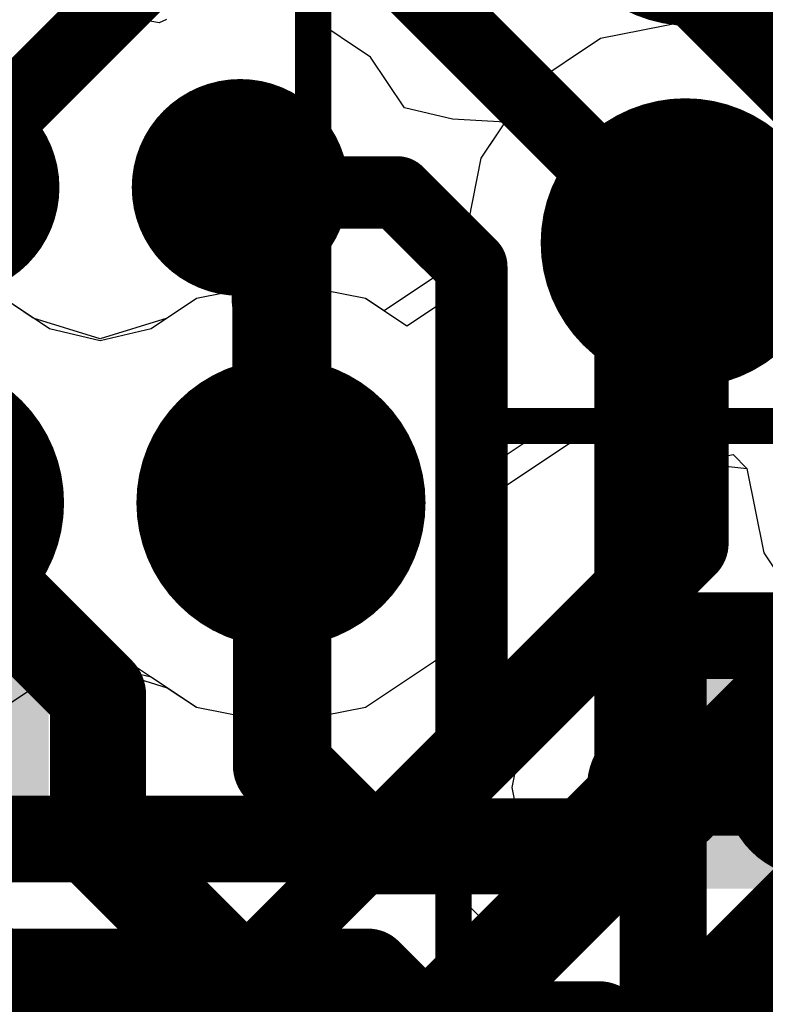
# Model space of a CAD drawing. Header units: millimetres. Extents: x -2 to 68, y -2 to 27.4.
# Tile 127 of 256: x 8 to 9, y 15.1 to 16.4. Entities that reach past the tile are written whole.
import ezdxf

# ---------------------------------------------------------------- set-up
doc = ezdxf.new("R2010")
doc.units = ezdxf.units.MM
for name, color, linetype in [('BottomLayer', 5, 'Continuous'), ('BottomPaste', 16, 'Continuous'), ('BottomSolder', 6, 'Continuous'), ('DrillGuide', 244, 'Continuous'), ('Mechanical10', 56, 'Continuous'), ('Mechanical15', 56, 'Continuous'), ('Mechanical6', 56, 'Continuous'), ('MidLayer1', 16, 'Continuous'), ('MidLayer2', 76, 'Continuous'), ('MidLayer3', 90, 'Continuous'), ('MidLayer4', 156, 'Continuous'), ('MidLayer5', 130, 'Continuous'), ('MidLayer6', 216, 'Continuous'), ('MidLayer7', 6, 'Continuous'), ('MidLayer8', 54, 'Continuous'), ('MultiLayer', 9, 'Continuous'), ('TopLayer', 1, 'Continuous'), ('TopSolder', 216, 'Continuous'), ('ViaHoleLayer', 16, 'Continuous')]:
    doc.layers.add(name, color=color, linetype=linetype)

# ---------------------------------------------------------------- blocks, each defined once
blk = doc.blocks.new('CX90B1_24P_142')
at = {"layer": 'Mechanical15', "const_width": 0.05}
blk.add_lwpolyline([(5.334, 3.556), (-5.334, 3.556)], dxfattribs=at)
at = {"layer": 'TopSolder'}
for points in [[(-2.45, 2.21), (-2.45, 3.19), (-2.8, 2.21), (-2.8, 3.19)], [(-1.95, 2.21), (-1.95, 3.19), (-2.3, 2.21), (-2.3, 3.19)]]:
    blk.add_solid(points, dxfattribs=at)
blk = doc.blocks.new('PCMF2USB3B_CZ_F_________1_B_152')
at = {"layer": 'BottomLayer', "const_width": 0.125}
for points in [[(-0.4625, 0.6, 1), (-0.3375, 0.6, 1)], [(-0.4625, 0.2, 1), (-0.3375, 0.2, 1)]]:
    blk.add_lwpolyline(points, format="xyb", close=True, dxfattribs=at)
at = {"layer": 'BottomPaste', "const_width": 0.125}
for points in [[(-0.4625, 0.6, 1), (-0.3375, 0.6, 1)], [(-0.4625, 0.2, 1), (-0.3375, 0.2, 1)]]:
    blk.add_lwpolyline(points, format="xyb", close=True, dxfattribs=at)
at = {"layer": 'BottomSolder', "const_width": 0.125}
for points in [[(-0.4625, 0.6, 1), (-0.3375, 0.6, 1)], [(-0.4625, 0.2, 1), (-0.3375, 0.2, 1)]]:
    blk.add_lwpolyline(points, format="xyb", close=True, dxfattribs=at)
at = {"layer": 'Mechanical10', "const_width": 0.12}
for points in [[(-0.61, 0.81), (0.61, 0.81)], [(-0.61, -0.81), (-0.61, 0.81)]]:
    blk.add_lwpolyline(points, dxfattribs=at)
at = {"layer": 'Mechanical10', "const_width": 0.06}
blk.add_lwpolyline([(-0.64, 0.81, 1), (-0.58, 0.81, 1)], format="xyb", close=True, dxfattribs=at)
blk.add_lwpolyline([(-0.64, 0.81, 1), (-0.58, 0.81, 1)], format="xyb", close=True, dxfattribs=at)
at = {"layer": 'Mechanical10'}
blk.add_solid([(-0.61, 0.46), (-0.26, 0.46), (-0.61, 0.81), (-0.26, 0.81)], dxfattribs=at)
at = {"layer": 'Mechanical6', "const_width": 0.05}
for points in [[(-0.9, 1.1), (0.9, 1.1)], [(-0.9, -1.1), (-0.9, 1.1)]]:
    blk.add_lwpolyline(points, dxfattribs=at)
at = {"layer": 'Mechanical6', "const_width": 0.025}
blk.add_lwpolyline([(-0.9125, 1.1, 1), (-0.8875, 1.1, 1)], format="xyb", close=True, dxfattribs=at)
blk.add_lwpolyline([(-0.9125, 1.1, 1), (-0.8875, 1.1, 1)], format="xyb", close=True, dxfattribs=at)

msp = doc.modelspace()

# ---------------------------------------------------------------- linework, layer by layer
at = {"layer": 'BottomLayer'}
for p, q in [((9.1, 15.5794), (9.0122, 15.5619)), ((9.0122, 15.5619), (8.9698, 15.5336)), ((8.8846, 15.5539), (8.8066, 15.5384)), ((8.9627, 15.5384), (8.8846, 15.5539)), ((8.8066, 15.5384), (8.7404, 15.4942)), ((8.9698, 15.5336), (8.9627, 15.5384)), ((8.7404, 15.4942), (8.6962, 15.428)), ((8.6962, 15.428), (8.6807, 15.35)), ((8.6807, 15.35), (8.6962, 15.272)), ((8.6962, 15.272), (8.7404, 15.2058)), ((8.7404, 15.2058), (8.7404, 15.0942)), ((8.7404, 15.0942), (8.6962, 15.028))]:
    msp.add_line(p, q, dxfattribs=at)
for points, const_width in [([(8.8346, 15.35, 1), (8.9346, 15.35, 1)], 0.1), ([(8.8514, 15.35, 1), (8.9179, 15.35, 1)], 0.0665)]:
    msp.add_lwpolyline(points, format="xyb", close=True, dxfattribs=dict(at, const_width=const_width))
at = {"layer": 'BottomLayer', "const_width": 0.1331}
msp.add_lwpolyline([(8.8846, 15.35), (9.1, 15.35)], dxfattribs=at)
at = {"layer": 'DrillGuide'}
for points, const_width in [([(8.28, 16.18, 1), (8.33, 16.18, 1)], 0.05), ([(8.8706, 16.1034, 1), (8.9706, 16.1034, 1)], 0.1), ([(8.3114, 15.7437, 1), (8.4114, 15.7437, 1)], 0.1), ([(8.8596, 15.35, 1), (8.9096, 15.35, 1)], 0.05)]:
    msp.add_lwpolyline(points, format="xyb", close=True, dxfattribs=dict(at, const_width=const_width))
at = {"layer": 'MidLayer1'}
for p, q in [((8.1927, 16.4079), (8.1501, 16.4156)), ((8.4853, 16.3602), (8.4026, 16.4155)), ((8.2031, 16.4125), (8.1927, 16.4079)), ((8.9206, 16.4093), (8.8035, 16.386)), ((9.0376, 16.386), (8.9206, 16.4093)), ((8.8035, 16.386), (8.7043, 16.3197)), ((8.5322, 16.29), (8.4853, 16.3602)), ((8.7043, 16.3197), (8.6714, 16.2705)), ((8.5987, 16.2744), (8.5322, 16.29)), ((8.6714, 16.2705), (8.5987, 16.2744)), ((8.6637, 15.7615), (8.778, 15.8378)), ((8.778, 15.8378), (8.8035, 15.8208)), ((8.8035, 15.8208), (8.9206, 15.7975)), ((8.9206, 15.7975), (8.9867, 15.8107)), ((8.9867, 15.8107), (9.0059, 15.7914)), ((9.0059, 15.7914), (9.0292, 15.6744)), ((8.6673, 15.7437), (8.6637, 15.7615)), ((8.644, 15.6266), (8.6673, 15.7437)), ((9.0292, 15.6744), (9.0955, 15.5751)), ((8.5777, 15.5274), (8.644, 15.6266)), ((7.9785, 15.4611), (8.0777, 15.5274)), ((8.0777, 15.5274), (8.1451, 15.5274)), ((8.1451, 15.5274), (8.2444, 15.4611)), ((8.4785, 15.4611), (8.5777, 15.5274)), ((8.2444, 15.4611), (8.3614, 15.4378)), ((8.3614, 15.4378), (8.4785, 15.4611))]:
    msp.add_line(p, q, dxfattribs=at)
for points, const_width in [([(7.83, 16.18, 1), (7.98, 16.18, 1)], 0.15), ([(8.23, 16.18, 1), (8.38, 16.18, 1)], 0.15), ([(8.8206, 16.1034, 1), (9.0206, 16.1034, 1)], 0.2), ([(8.28, 16.18, 1), (8.33, 16.18, 1)], 0.05), ([(8.9386, 16.1514, 1), (8.9986, 16.1514, 1)], 0.06), ([(8.9386, 16.1514, 1), (8.9986, 16.1514, 1)], 0.06), ([(8.3183, 16.1417, 1), (8.3683, 16.1417, 1)], 0.05), ([(8.3183, 16.1417, 1), (8.3683, 16.1417, 1)], 0.05), ([(8.8906, 16.1034, 1), (8.9506, 16.1034, 1)], 0.06), ([(8.3183, 16.0223, 1), (8.3683, 16.0223, 1)], 0.05), ([(8.3183, 16.0223, 1), (8.3683, 16.0223, 1)], 0.05), ([(8.3192, 16.0214, 1), (8.3692, 16.0214, 1)], 0.05), ([(8.3192, 16.0214, 1), (8.3692, 16.0214, 1)], 0.05), ([(7.7614, 15.7437, 1), (7.9614, 15.7437, 1)], 0.2), ([(8.2614, 15.7437, 1), (8.4614, 15.7437, 1)], 0.2), ([(8.3192, 15.7609, 1), (8.3692, 15.7609, 1)], 0.05), ([(8.3192, 15.7609, 1), (8.3692, 15.7609, 1)], 0.05), ([(8.3364, 15.7437, 1), (8.3864, 15.7437, 1)], 0.05)]:
    msp.add_lwpolyline(points, format="xyb", close=True, dxfattribs=dict(at, const_width=const_width))
for points, const_width in [([(8.305, 16.18), (8.3433, 16.1417)], 0.1), ([(8.9206, 16.1034), (8.9686, 16.1514)], 0.12), ([(8.9686, 16.1514), (9.7079, 16.1514)], 0.12), ([(8.3433, 16.0223), (8.3433, 16.1417)], 0.1), ([(8.3433, 16.0223), (8.3442, 16.0214)], 0.1), ([(8.3442, 15.7609), (8.3442, 16.0214)], 0.1), ([(8.3442, 15.7609), (8.3614, 15.7437)], 0.1)]:
    msp.add_lwpolyline(points, dxfattribs=dict(at, const_width=const_width))
at = {"layer": 'MidLayer2'}
for p, q in [((8.9206, 16.4093), (8.8035, 16.386)), ((9.0376, 16.386), (8.9206, 16.4093)), ((8.8035, 16.386), (8.7043, 16.3197)), ((8.7043, 16.3197), (8.638, 16.2204)), ((8.638, 16.2204), (8.6147, 16.1034)), ((8.6147, 16.1034), (8.6182, 16.0856)), ((8.6182, 16.0856), (8.504, 16.0092)), ((8.3614, 16.0495), (8.2444, 16.0262)), ((8.4785, 16.0262), (8.3614, 16.0495)), ((8.0187, 15.9994), (7.9785, 16.0262)), ((8.2444, 16.0262), (8.2041, 15.9994)), ((8.504, 16.0092), (8.4785, 16.0262)), ((8.1114, 15.9705), (8.0187, 15.9994)), ((8.2041, 15.9994), (8.1114, 15.9705)), ((8.6637, 15.7615), (8.778, 15.8378)), ((8.778, 15.8378), (8.8035, 15.8208)), ((8.8035, 15.8208), (8.9206, 15.7975)), ((8.9206, 15.7975), (8.9867, 15.8107)), ((8.9867, 15.8107), (9.0059, 15.7914)), ((9.0059, 15.7914), (9.0292, 15.6744)), ((8.6673, 15.7437), (8.6637, 15.7615)), ((8.644, 15.6266), (8.6673, 15.7437)), ((9.0292, 15.6744), (9.0955, 15.5751)), ((8.5777, 15.5274), (8.644, 15.6266)), ((8.0187, 15.488), (8.1114, 15.5169)), ((8.1114, 15.5169), (8.2041, 15.488)), ((8.4785, 15.4611), (8.5777, 15.5274)), ((7.9785, 15.4611), (8.0187, 15.488)), ((8.2041, 15.488), (8.2444, 15.4611)), ((8.2444, 15.4611), (8.3614, 15.4378)), ((8.3614, 15.4378), (8.4785, 15.4611)), ((8.482, 15.2579), (6.4203, 15.2579)), ((8.5445, 15.2454), (8.482, 15.2579)), ((8.5974, 15.2101), (8.5445, 15.2454)), ((8.8525, 14.955), (8.5974, 15.2101))]:
    msp.add_line(p, q, dxfattribs=at)
for points, const_width in [([(8.8206, 16.1034, 1), (9.0206, 16.1034, 1)], 0.2), ([(7.7614, 15.7437, 1), (7.9614, 15.7437, 1)], 0.2), ([(8.2614, 15.7437, 1), (8.4614, 15.7437, 1)], 0.2), ([(8.452, 15.0947, 1), (8.512, 15.0947, 1)], 0.06), ([(8.452, 15.0947, 1), (8.512, 15.0947, 1)], 0.06)]:
    msp.add_lwpolyline(points, format="xyb", close=True, dxfattribs=dict(at, const_width=const_width))
at = {"layer": 'MidLayer2', "const_width": 0.12}
for points in [[(6.3105, 15.0947), (8.482, 15.0947)], [(8.482, 15.0947), (8.7371, 14.8396)]]:
    msp.add_lwpolyline(points, dxfattribs=at)
at = {"layer": 'MidLayer3'}
for p, q in [((8.9206, 16.4093), (8.8035, 16.386)), ((9.0376, 16.386), (8.9206, 16.4093)), ((8.8035, 16.386), (8.7043, 16.3197)), ((8.7043, 16.3197), (8.638, 16.2204)), ((8.638, 16.2204), (8.6147, 16.1034)), ((8.6147, 16.1034), (8.6182, 16.0856)), ((8.6182, 16.0856), (8.504, 16.0092)), ((8.3614, 16.0495), (8.2444, 16.0262)), ((8.4785, 16.0262), (8.3614, 16.0495)), ((8.0187, 15.9994), (7.9785, 16.0262)), ((8.2444, 16.0262), (8.2041, 15.9994)), ((8.504, 16.0092), (8.4785, 16.0262)), ((8.1114, 15.9705), (8.0187, 15.9994)), ((8.2041, 15.9994), (8.1114, 15.9705))]:
    msp.add_line(p, q, dxfattribs=at)
for points, const_width in [([(8.8206, 16.1034, 1), (9.0206, 16.1034, 1)], 0.2), ([(8.8906, 16.1034, 1), (8.9506, 16.1034, 1)], 0.06), ([(7.7614, 15.7437, 1), (7.9614, 15.7437, 1)], 0.2), ([(8.2614, 15.7437, 1), (8.4614, 15.7437, 1)], 0.2), ([(8.8906, 15.6877, 1), (8.9506, 15.6877, 1)], 0.06), ([(8.8906, 15.6877, 1), (8.9506, 15.6877, 1)], 0.06), ([(8.4816, 15.2787, 1), (8.5416, 15.2787, 1)], 0.06), ([(8.4816, 15.2787, 1), (8.5416, 15.2787, 1)], 0.06), ([(8.0052, 15.0387, 1), (8.0652, 15.0387, 1)], 0.06), ([(8.0052, 15.0387, 1), (8.0652, 15.0387, 1)], 0.06), ([(8.581, 15.0387, 1), (8.641, 15.0387, 1)], 0.06), ([(8.581, 15.0387, 1), (8.641, 15.0387, 1)], 0.06)]:
    msp.add_lwpolyline(points, format="xyb", close=True, dxfattribs=dict(at, const_width=const_width))
at = {"layer": 'MidLayer3', "const_width": 0.12}
for points in [[(8.9206, 15.6877), (8.9206, 16.1034)], [(8.611, 15.0387), (9.3118, 15.7396)], [(8.5116, 15.2787), (8.9206, 15.6877)], [(7.9358, 15.2787), (8.5116, 15.2787)], [(7.815, 14.8186), (8.0352, 15.0387)], [(8.0352, 15.0387), (8.611, 15.0387)]]:
    msp.add_lwpolyline(points, dxfattribs=at)
at = {"layer": 'MidLayer4'}
for p, q in [((8.9206, 16.4093), (8.8035, 16.386)), ((9.0376, 16.386), (8.9206, 16.4093)), ((8.8035, 16.386), (8.7043, 16.3197)), ((8.7043, 16.3197), (8.638, 16.2204)), ((8.638, 16.2204), (8.6147, 16.1034)), ((8.6147, 16.1034), (8.6182, 16.0856)), ((8.6182, 16.0856), (8.504, 16.0092)), ((8.3614, 16.0495), (8.2444, 16.0262)), ((8.4785, 16.0262), (8.3614, 16.0495)), ((8.0187, 15.9994), (7.9785, 16.0262)), ((8.2444, 16.0262), (8.2041, 15.9994)), ((8.504, 16.0092), (8.4785, 16.0262)), ((8.1114, 15.9705), (8.0187, 15.9994)), ((8.2041, 15.9994), (8.1114, 15.9705)), ((7.9882, 15.1556), (8.2486, 14.8953))]:
    msp.add_line(p, q, dxfattribs=at)
for points, const_width in [([(8.8206, 16.1034, 1), (9.0206, 16.1034, 1)], 0.2), ([(7.7614, 15.7437, 1), (7.9614, 15.7437, 1)], 0.2), ([(8.2614, 15.7437, 1), (8.4614, 15.7437, 1)], 0.2), ([(8.3281, 15.7437, 1), (8.3947, 15.7437, 1)], 0.0665), ([(8.075, 15.4784, 1), (8.1416, 15.4784, 1)], 0.0665), ([(8.075, 15.4784, 1), (8.1416, 15.4784, 1)], 0.0665), ([(8.3281, 15.3806, 1), (8.3947, 15.3806, 1)], 0.0665), ([(8.3281, 15.3806, 1), (8.3947, 15.3806, 1)], 0.0665), ([(8.8346, 15.35, 1), (8.9346, 15.35, 1)], 0.1), ([(8.8332, 15.35, 1), (8.8998, 15.35, 1)], 0.0665), ([(8.8332, 15.35, 1), (8.8998, 15.35, 1)], 0.0665), ([(8.8514, 15.35, 1), (8.9179, 15.35, 1)], 0.0665), ([(8.075, 15.2757, 1), (8.1416, 15.2757, 1)], 0.0665), ([(8.075, 15.2757, 1), (8.1416, 15.2757, 1)], 0.0665), ([(8.4402, 15.2685, 1), (8.5068, 15.2685, 1)], 0.0665), ([(8.4402, 15.2685, 1), (8.5068, 15.2685, 1)], 0.0665), ([(8.7517, 15.2685, 1), (8.8183, 15.2685, 1)], 0.0665), ([(8.7517, 15.2685, 1), (8.8183, 15.2685, 1)], 0.0665), ([(8.3354, 15.0154, 1), (8.4019, 15.0154, 1)], 0.0665), ([(8.3354, 15.0154, 1), (8.4019, 15.0154, 1)], 0.0665), ([(8.7679, 15.0154, 1), (8.8344, 15.0154, 1)], 0.0665), ([(8.7679, 15.0154, 1), (8.8344, 15.0154, 1)], 0.0665)]:
    msp.add_lwpolyline(points, format="xyb", close=True, dxfattribs=dict(at, const_width=const_width))
at = {"layer": 'MidLayer4', "const_width": 0.1331}
for points in [[(8.3614, 15.3806), (8.3614, 15.7437)], [(7.8614, 15.7253), (8.1083, 15.4784)], [(8.1083, 15.2757), (8.1083, 15.4784)], [(8.3614, 15.3806), (8.4735, 15.2685)], [(8.785, 15.2685), (8.8665, 15.35)], [(8.8665, 15.35), (8.8846, 15.35)], [(8.1083, 15.2757), (8.3687, 15.0154)], [(8.4735, 15.2685), (8.785, 15.2685)], [(8.3687, 15.0154), (8.8011, 15.0154)], [(8.8011, 15.0154), (8.8665, 14.95)]]:
    msp.add_lwpolyline(points, dxfattribs=at)
at = {"layer": 'MidLayer5'}
for p, q in [((8.9206, 16.4093), (8.8035, 16.386)), ((9.0376, 16.386), (8.9206, 16.4093)), ((8.8035, 16.386), (8.7043, 16.3197)), ((8.7043, 16.3197), (8.638, 16.2204)), ((8.638, 16.2204), (8.6147, 16.1034)), ((8.6147, 16.1034), (8.6182, 16.0856)), ((8.6182, 16.0856), (8.504, 16.0092)), ((8.3614, 16.0495), (8.2444, 16.0262)), ((8.4785, 16.0262), (8.3614, 16.0495)), ((8.0187, 15.9994), (7.9785, 16.0262)), ((8.2444, 16.0262), (8.2041, 15.9994)), ((8.504, 16.0092), (8.4785, 16.0262)), ((8.1114, 15.9705), (8.0187, 15.9994)), ((8.2041, 15.9994), (8.1114, 15.9705)), ((8.6637, 15.7615), (8.778, 15.8378)), ((8.778, 15.8378), (8.8035, 15.8208)), ((8.8035, 15.8208), (8.9206, 15.7975)), ((8.9206, 15.7975), (8.9867, 15.8107)), ((8.9867, 15.8107), (9.0059, 15.7914)), ((9.0059, 15.7914), (9.0292, 15.6744)), ((8.6673, 15.7437), (8.6637, 15.7615)), ((8.644, 15.6266), (8.6673, 15.7437)), ((9.0292, 15.6744), (9.0955, 15.5751)), ((8.5777, 15.5274), (8.644, 15.6266)), ((8.0187, 15.488), (8.1114, 15.5169)), ((8.1114, 15.5169), (8.2041, 15.488)), ((8.4785, 15.4611), (8.5777, 15.5274)), ((7.9785, 15.4611), (8.0187, 15.488)), ((8.2041, 15.488), (8.2444, 15.4611)), ((8.2444, 15.4611), (8.3614, 15.4378)), ((8.3614, 15.4378), (8.4785, 15.4611))]:
    msp.add_line(p, q, dxfattribs=at)
at = {"layer": 'MidLayer5', "const_width": 0.2}
for points in [[(8.8206, 16.1034, 1), (9.0206, 16.1034, 1)], [(7.7614, 15.7437, 1), (7.9614, 15.7437, 1)], [(8.2614, 15.7437, 1), (8.4614, 15.7437, 1)]]:
    msp.add_lwpolyline(points, format="xyb", close=True, dxfattribs=at)
at = {"layer": 'MidLayer6'}
for p, q in [((8.9206, 16.4093), (8.8035, 16.386)), ((9.0376, 16.386), (8.9206, 16.4093)), ((8.8035, 16.386), (8.7043, 16.3197)), ((8.7043, 16.3197), (8.638, 16.2204)), ((8.638, 16.2204), (8.6147, 16.1034)), ((8.6147, 16.1034), (8.6257, 16.0481)), ((8.3614, 16.0495), (8.2444, 16.0262)), ((8.4785, 16.0262), (8.3614, 16.0495)), ((8.6257, 16.0481), (8.5357, 15.988)), ((8.0412, 15.9844), (7.9785, 16.0262)), ((8.2444, 16.0262), (8.1817, 15.9844)), ((8.5357, 15.988), (8.4785, 16.0262)), ((8.1114, 15.9679), (8.0412, 15.9844)), ((8.1817, 15.9844), (8.1114, 15.9679)), ((8.6563, 15.7989), (8.7463, 15.859)), ((8.7463, 15.859), (8.8035, 15.8208)), ((8.8035, 15.8208), (8.9206, 15.7975)), ((8.9206, 15.7975), (8.9867, 15.8107)), ((8.9867, 15.8107), (9.0059, 15.7914)), ((8.6673, 15.7437), (8.6563, 15.7989)), ((9.0059, 15.7914), (9.0292, 15.6744)), ((8.644, 15.6266), (8.6673, 15.7437)), ((9.0292, 15.6744), (9.0955, 15.5751)), ((8.5777, 15.5274), (8.644, 15.6266)), ((8.0412, 15.503), (8.1114, 15.5194)), ((8.1114, 15.5194), (8.1817, 15.503)), ((8.4785, 15.4611), (8.5777, 15.5274)), ((7.9785, 15.4611), (8.0412, 15.503)), ((8.1817, 15.503), (8.2444, 15.4611)), ((8.2444, 15.4611), (8.3614, 15.4378)), ((8.3614, 15.4378), (8.4785, 15.4611))]:
    msp.add_line(p, q, dxfattribs=at)
at = {"layer": 'MidLayer6', "const_width": 0.2}
for points in [[(8.8206, 16.1034, 1), (9.0206, 16.1034, 1)], [(7.7614, 15.7437, 1), (7.9614, 15.7437, 1)], [(8.2614, 15.7437, 1), (8.4614, 15.7437, 1)]]:
    msp.add_lwpolyline(points, format="xyb", close=True, dxfattribs=at)
at = {"layer": 'MidLayer7'}
for p, q in [((8.9206, 16.4093), (8.8035, 16.386)), ((9.0376, 16.386), (8.9206, 16.4093)), ((8.8035, 16.386), (8.7043, 16.3197)), ((8.7043, 16.3197), (8.638, 16.2204)), ((8.638, 16.2204), (8.6147, 16.1034)), ((8.6147, 16.1034), (8.6182, 16.0856)), ((8.6182, 16.0856), (8.504, 16.0092)), ((8.3614, 16.0495), (8.2444, 16.0262)), ((8.4785, 16.0262), (8.3614, 16.0495)), ((8.0187, 15.9994), (7.9785, 16.0262)), ((8.2444, 16.0262), (8.2041, 15.9994)), ((8.504, 16.0092), (8.4785, 16.0262)), ((8.1114, 15.9705), (8.0187, 15.9994)), ((8.2041, 15.9994), (8.1114, 15.9705)), ((8.6637, 15.7615), (8.778, 15.8378)), ((8.778, 15.8378), (8.8035, 15.8208)), ((8.8035, 15.8208), (8.9206, 15.7975)), ((8.9206, 15.7975), (8.9867, 15.8107)), ((8.9867, 15.8107), (9.0059, 15.7914)), ((9.0059, 15.7914), (9.0292, 15.6744)), ((8.6673, 15.7437), (8.6637, 15.7615)), ((8.644, 15.6266), (8.6673, 15.7437)), ((9.0292, 15.6744), (9.0955, 15.5751)), ((8.5777, 15.5274), (8.644, 15.6266)), ((8.0187, 15.488), (8.1114, 15.5169)), ((8.1114, 15.5169), (8.2041, 15.488)), ((8.4785, 15.4611), (8.5777, 15.5274)), ((7.9785, 15.4611), (8.0187, 15.488)), ((8.2041, 15.488), (8.2444, 15.4611)), ((8.2444, 15.4611), (8.3614, 15.4378)), ((8.3614, 15.4378), (8.4785, 15.4611))]:
    msp.add_line(p, q, dxfattribs=at)
at = {"layer": 'MidLayer7', "const_width": 0.2}
for points in [[(8.8206, 16.1034, 1), (9.0206, 16.1034, 1)], [(7.7614, 15.7437, 1), (7.9614, 15.7437, 1)], [(8.2614, 15.7437, 1), (8.4614, 15.7437, 1)]]:
    msp.add_lwpolyline(points, format="xyb", close=True, dxfattribs=at)
at = {"layer": 'MidLayer8'}
for p, q in [((8.3565, 16.5982), (8.6397, 16.315)), ((8.6397, 16.315), (8.6397, 16.315)), ((8.6397, 16.315), (8.6822, 16.2866)), ((8.6822, 16.2866), (8.638, 16.2204)), ((8.638, 16.2204), (8.6147, 16.1034)), ((8.6147, 16.1034), (8.6182, 16.0856)), ((8.6182, 16.0856), (8.504, 16.0092)), ((8.3614, 16.0495), (8.2444, 16.0262)), ((8.4785, 16.0262), (8.3614, 16.0495)), ((8.0187, 15.9994), (7.9785, 16.0262)), ((8.2444, 16.0262), (8.2041, 15.9994)), ((8.504, 16.0092), (8.4785, 16.0262)), ((8.1114, 15.9705), (8.0187, 15.9994)), ((8.2041, 15.9994), (8.1114, 15.9705)), ((8.6637, 15.7615), (8.778, 15.8378)), ((8.778, 15.8378), (8.8035, 15.8208)), ((8.8035, 15.8208), (8.9206, 15.7975)), ((8.9206, 15.7975), (8.9312, 15.7996)), ((8.9312, 15.7996), (9.0059, 15.7914)), ((9.0059, 15.7914), (9.0292, 15.6744)), ((8.6673, 15.7437), (8.6637, 15.7615)), ((8.644, 15.6266), (8.6673, 15.7437)), ((9.0292, 15.6744), (9.0955, 15.5751)), ((8.5777, 15.5274), (8.644, 15.6266)), ((8.0187, 15.488), (8.1114, 15.5169)), ((8.1114, 15.5169), (8.2041, 15.488)), ((8.4785, 15.4611), (8.5777, 15.5274)), ((7.9785, 15.4611), (8.0187, 15.488)), ((8.2041, 15.488), (8.2444, 15.4611)), ((8.2444, 15.4611), (8.3614, 15.4378)), ((8.3614, 15.4378), (8.4785, 15.4611))]:
    msp.add_line(p, q, dxfattribs=at)
at = {"layer": 'MidLayer8', "const_width": 0.4}
for points in [[(8.5904, 16.9411), (8.9281, 16.6034)], [(8.9281, 16.6034), (9.1966, 16.6034)], [(9.1966, 16.6034), (9.5086, 16.2914)]]:
    msp.add_lwpolyline(points, dxfattribs=at)
at = {"layer": 'MidLayer8', "const_width": 0.2}
for points in [[(8.8281, 16.6034, 1), (9.0281, 16.6034, 1)], [(8.8281, 16.6034, 1), (9.0281, 16.6034, 1)], [(9.0966, 16.6034, 1), (9.2966, 16.6034, 1)], [(9.0966, 16.6034, 1), (9.2966, 16.6034, 1)], [(8.8206, 16.1034, 1), (9.0206, 16.1034, 1)], [(7.7614, 15.7437, 1), (7.9614, 15.7437, 1)], [(8.2614, 15.7437, 1), (8.4614, 15.7437, 1)]]:
    msp.add_lwpolyline(points, format="xyb", close=True, dxfattribs=at)
at = {"layer": 'MultiLayer'}
for points, const_width in [([(7.83, 16.18, 1), (7.98, 16.18, 1)], 0.15), ([(8.23, 16.18, 1), (8.38, 16.18, 1)], 0.15), ([(8.8206, 16.1034, 1), (9.0206, 16.1034, 1)], 0.2), ([(7.7614, 15.7437, 1), (7.9614, 15.7437, 1)], 0.2), ([(8.2614, 15.7437, 1), (8.4614, 15.7437, 1)], 0.2), ([(8.8346, 15.35, 1), (8.9346, 15.35, 1)], 0.1)]:
    msp.add_lwpolyline(points, format="xyb", close=True, dxfattribs=dict(at, const_width=const_width))
at = {"layer": 'TopLayer'}
for points, const_width in [([(8.5633, 16.9411), (9.2463, 16.2581)], 0.27), ([(7.905, 16.2043), (8.1808, 16.48)], 0.1), ([(8.5268, 16.48), (8.8447, 16.1621)], 0.1), ([(8.305, 16.18), (8.3118, 16.1732)], 0.1), ([(8.3118, 16.1732), (8.5225, 16.1732)], 0.1), ([(8.5225, 16.1732), (8.6248, 16.071)], 0.1), ([(8.8447, 15.3133), (8.8447, 16.1621)], 0.1), ([(8.6248, 15.4044), (8.6248, 16.071)], 0.1), ([(8.0914, 14.8711), (8.6248, 15.4044)], 0.1), ([(8.6048, 14.6084), (9.2463, 15.2499)], 0.27), ([(8.05, 14.5186), (8.8447, 15.3133)], 0.1)]:
    msp.add_lwpolyline(points, dxfattribs=dict(at, const_width=const_width))
for points, const_width in [([(7.83, 16.18, 1), (7.98, 16.18, 1)], 0.15), ([(8.23, 16.18, 1), (8.38, 16.18, 1)], 0.15), ([(8.28, 16.18, 1), (8.33, 16.18, 1)], 0.05), ([(8.2868, 16.1732, 1), (8.3368, 16.1732, 1)], 0.05), ([(8.2868, 16.1732, 1), (8.3368, 16.1732, 1)], 0.05), ([(8.4975, 16.1732, 1), (8.5475, 16.1732, 1)], 0.05), ([(8.4975, 16.1732, 1), (8.5475, 16.1732, 1)], 0.05), ([(8.8198, 16.1621, 1), (8.8697, 16.1621, 1)], 0.05), ([(8.8198, 16.1621, 1), (8.8697, 16.1621, 1)], 0.05), ([(8.5998, 16.071, 1), (8.6497, 16.071, 1)], 0.05), ([(8.5998, 16.071, 1), (8.6497, 16.071, 1)], 0.05), ([(8.5998, 15.4044, 1), (8.6497, 15.4044, 1)], 0.05), ([(8.5998, 15.4044, 1), (8.6497, 15.4044, 1)], 0.05), ([(8.8198, 15.3133, 1), (8.8697, 15.3133, 1)], 0.05), ([(8.8198, 15.3133, 1), (8.8697, 15.3133, 1)], 0.05)]:
    msp.add_lwpolyline(points, format="xyb", close=True, dxfattribs=dict(at, const_width=const_width))
at = {"layer": 'ViaHoleLayer'}
for points, const_width in [([(8.28, 16.18, 1), (8.33, 16.18, 1)], 0.05), ([(8.8706, 16.1034, 1), (8.9706, 16.1034, 1)], 0.1), ([(8.3114, 15.7437, 1), (8.4114, 15.7437, 1)], 0.1), ([(8.8596, 15.35, 1), (8.9096, 15.35, 1)], 0.05)]:
    msp.add_lwpolyline(points, format="xyb", close=True, dxfattribs=dict(at, const_width=const_width))

# ---------------------------------------------------------------- block references
at = {"rotation": 270}
msp.add_blockref('CX90B1_24P_142', (4.85, 12.825), dxfattribs=at)
msp.add_blockref('PCMF2USB3B_CZ_F_________1_B_152', (9.5, 14.75))

doc.saveas('drawing.dxf')
